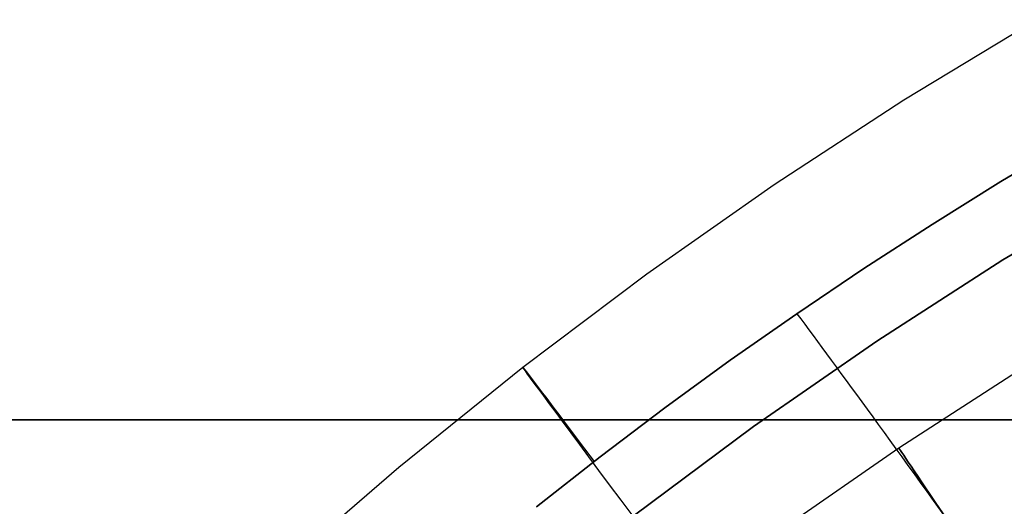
# Model space of a CAD drawing. Extents: x 35614 to 36526, y 4034 to 4838.
# Tile 31 of 79: x 35812 to 35865, y 4673 to 4699. Entities that reach past the tile are written whole.
import ezdxf

# ---------------------------------------------------------------- set-up
doc = ezdxf.new("R2010")
doc.units = 0
doc.layers.add('PREDEFINITO', color=7, linetype='CONTINUOUS')

msp = doc.modelspace()

# ---------------------------------------------------------------- linework, layer by layer
at = {"layer": 'PREDEFINITO'}
for p, q in [((35859.652, 4694.967, -208.439), (35866.721, 4699.247, -208.439)), ((35852.725, 4690.447, -208.439), (35859.652, 4694.967, -208.439)), ((35864.828, 4690.607, -137), (35868.546, 4692.82, -137)), ((35868.546, 4692.819, -137), (35864.828, 4690.607, -137)), ((35861.154, 4688.326, -137), (35864.828, 4690.607, -137)), ((35864.828, 4690.607, -137), (35861.154, 4688.326, -137)), ((35845.944, 4685.692, -208.44), (35852.725, 4690.447, -208.439)), ((35871.808, 4690.525, -297.202), (35864.937, 4686.432, -297.202)), ((35864.937, 4686.432, -297.202), (35871.808, 4690.525, -297.202)), ((35857.522, 4685.978, -137), (35861.154, 4688.326, -137)), ((35861.154, 4688.326, -137), (35857.522, 4685.978, -137)), ((35864.937, 4686.432, -297.202), (35858.207, 4682.102, -297.202)), ((35858.207, 4682.102, -297.202), (35864.937, 4686.432, -297.202)), ((35853.934, 4683.562, -137), (35857.522, 4685.978, -137)), ((35857.522, 4685.978, -137), (35853.934, 4683.562, -137)), ((35839.316, 4680.705, -208.44), (35845.944, 4685.692, -208.44)), ((35850.391, 4681.08, -137), (35853.934, 4683.562, -137)), ((35853.934, 4683.562, -137), (35850.391, 4681.08, -137)), ((35853.934, 4683.562, -137), (35854.144, 4683.283, -135.944)), ((35854.144, 4683.283, -135.944), (35854.359, 4682.994, -134.921)), ((35854.359, 4682.994, -134.921), (35854.58, 4682.696, -133.93)), ((35854.58, 4682.696, -133.93), (35854.807, 4682.39, -132.97)), ((35854.807, 4682.39, -132.97), (35855.041, 4682.075, -132.039)), ((35858.207, 4682.102, -297.202), (35851.626, 4677.541, -297.202)), ((35851.626, 4677.541, -297.202), (35858.207, 4682.102, -297.202)), ((35855.041, 4682.075, -132.039), (35855.28, 4681.751, -131.138)), ((35855.28, 4681.751, -131.138), (35855.525, 4681.418, -130.265)), ((35855.525, 4681.418, -130.265), (35855.776, 4681.077, -129.418)), ((35832.702, 4675.372, -208.441), (35839.316, 4680.705, -208.44)), ((35846.895, 4678.533, -137), (35850.391, 4681.08, -137)), ((35850.391, 4681.08, -137), (35846.895, 4678.533, -137)), ((35855.776, 4681.077, -129.418), (35856.033, 4680.728, -128.597)), ((35856.033, 4680.728, -128.597), (35856.295, 4680.371, -127.802)), ((35865.964, 4680.641, -380.007), (35859.381, 4676.394, -380.007)), ((35856.295, 4680.371, -127.802), (35856.564, 4680.005, -127.03)), ((35856.564, 4680.005, -127.03), (35856.837, 4679.631, -126.282)), ((35856.837, 4679.631, -126.282), (35857.116, 4679.249, -125.556)), ((35857.116, 4679.249, -125.556), (35857.401, 4678.859, -124.851)), ((35843.446, 4675.923, -137), (35846.895, 4678.533, -137)), ((35846.895, 4678.533, -137), (35843.446, 4675.922, -137)), ((35857.401, 4678.859, -124.851), (35857.691, 4678.461, -124.167)), ((35857.691, 4678.461, -124.167), (35857.986, 4678.056, -123.503)), ((35857.986, 4678.056, -123.503), (35858.286, 4677.643, -122.857)), ((35851.626, 4677.541, -297.202), (35845.202, 4672.757, -297.202)), ((35845.202, 4672.757, -297.202), (35851.626, 4677.541, -297.202)), ((35858.286, 4677.643, -122.857), (35858.592, 4677.222, -122.23)), ((35858.592, 4677.222, -122.23), (35858.903, 4676.794, -121.62)), ((35859.381, 4676.394, -380.007), (35853.06, 4672.015, -380.007)), ((35858.903, 4676.794, -121.62), (35859.218, 4676.359, -121.027)), ((35840.046, 4673.249, -137), (35843.446, 4675.923, -137)), ((35843.446, 4675.922, -137), (35840.046, 4673.249, -137)), ((35859.218, 4676.359, -121.027), (35859.539, 4675.916, -120.449)), ((35859.539, 4675.916, -120.449), (35859.864, 4675.467, -119.887)), ((35826.265, 4669.812, -208.441), (35832.702, 4675.372, -208.441)), ((35859.864, 4675.467, -119.887), (35860.194, 4675.01, -119.339)), ((35860.194, 4675.01, -119.339), (35860.529, 4674.547, -118.805)), ((35860.529, 4674.547, -118.805), (35860.869, 4674.077, -118.284)), ((35860.869, 4674.077, -118.284), (35861.213, 4673.6, -117.775)), ((35861.213, 4673.6, -117.775), (35861.914, 4672.628, -116.792))]:
    msp.add_line(p, q, dxfattribs=at)
at = {"layer": 'PREDEFINITO', "extrusion": (0.830336, 0.557263, -2.09837e-07)}
msp.add_circle((-16115.123, -380.004, 32381.321), 15.002, dxfattribs=at)
at = {"layer": 'PREDEFINITO', "extrusion": (0.800982, 0.598689, -0.000494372)}
msp.add_arc((-18112.46, -192.654, 31509.02), 405.022, 347.31049, 10.12931, dxfattribs=at)
at = {"layer": 'PREDEFINITO', "extrusion": (0, 1, 0)}
for centre, start, end in [((-36070.001, -381.581, 4677.899), 64.584395, 115.415605), ((-36070.001, 538.238, 4677.899), 244.584395, 295.415605), ((-36070.001, -381.581, 4677.899), 64.584395, 115.415605)]:
    msp.add_arc(centre, 619.953, start, end, dxfattribs=at)

doc.saveas('drawing.dxf')
